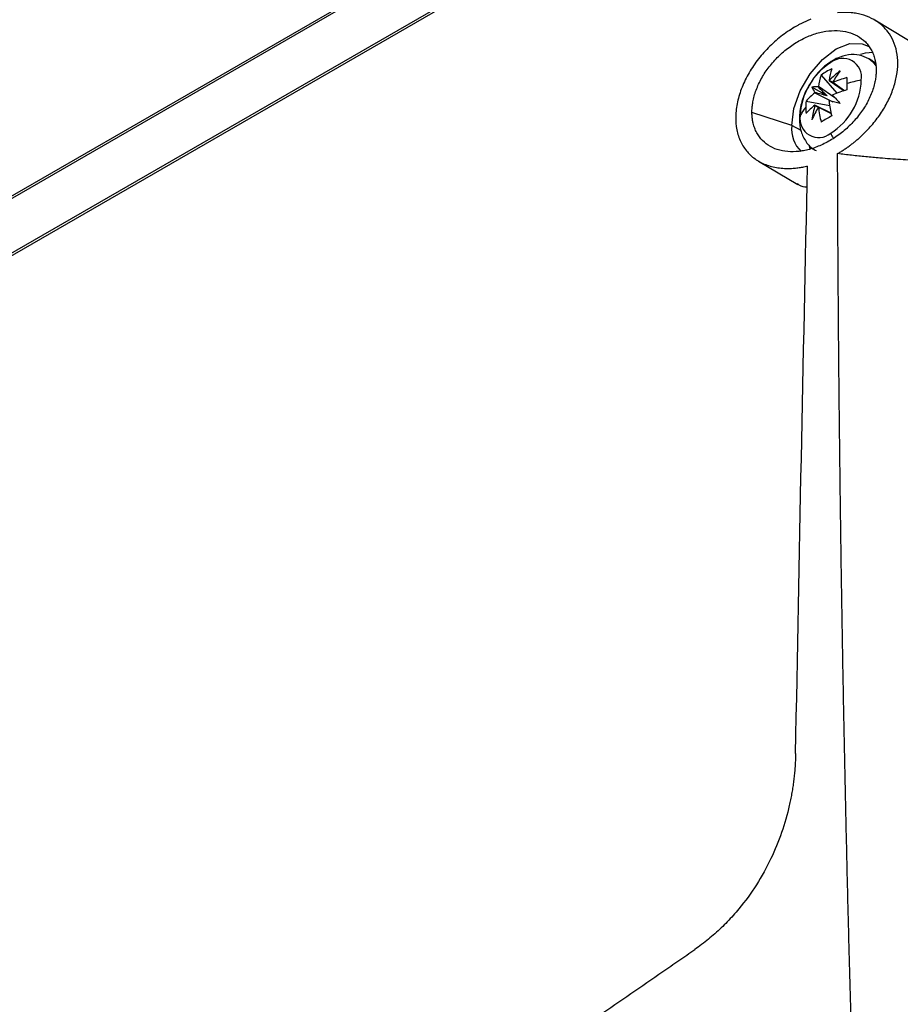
# Model space of a CAD drawing. Header units: millimetres. Extents: x 25 to 1229, y -261 to 1180.
# Tile 50 of 224: x 863 to 924, y -16 to 52. Entities that reach past the tile are written whole.
import ezdxf

# ---------------------------------------------------------------- set-up
doc = ezdxf.new("R2010")
doc.units = ezdxf.units.MM

msp = doc.modelspace()

# ---------------------------------------------------------------- linework, layer by layer
at = {"color": 7, "linetype": 'Continuous', "lineweight": 25}
for p, q in [((782.967, -6.664), (916.464, 70.403)), ((784.742, -5.489), (916.049, 70.314)), ((781.729, -11.143), (917.778, 67.397)), ((781.863, -11.241), (917.773, 67.218)), ((926.424, 48.69), (921.808, 51.488)), ((921.614, 48.722), (921.402, 48.844)), ((921.697, 48.638), (921.549, 48.71)), ((918.114, 47.722), (919.194, 46.476)), ((918.524, 46.291), (917.482, 46.893)), ((919.064, 46.156), (917.927, 46.923)), ((918.656, 47.343), (919.698, 46.64)), ((918.895, 47.203), (918.671, 47.341)), ((919.714, 46.646), (918.905, 47.199)), ((917.678, 46.491), (918.912, 45.89)), ((917.08, 45.931), (918.698, 45.618)), ((918.808, 45.099), (917.678, 45.65)), ((917.687, 45.638), (918.01, 45.467)), ((917.927, 45.506), (918.811, 45.082)), ((916.096, 44.245), (913.358, 45.158)), ((916.729, 43.904), (916.096, 44.245)), ((913.809, 41.808), (916.512, 40.209))]:
    msp.add_line(p, q, dxfattribs=at)
at = {"color": 7, "linetype": 'Continuous', "lineweight": 25, "flags": 128}
for points in [[(916.096, 44.245), (916.245, 45.417), (916.677, 46.645), (917.35, 47.811), (918.198, 48.8), (919.138, 49.514), (920.078, 49.885), (920.926, 49.876), (921.342, 49.696)], [(921.682, 49.263), (921.127, 49.226), (920.81, 49.14)], [(921.397, 48.847), (921.665, 48.64), (921.894, 48.332)], [(921.614, 48.722), (921.877, 48.518), (921.886, 48.509)], [(917.292, 42.831), (917.341, 42.667), (917.356, 42.623)]]:
    msp.add_lwpolyline(points, dxfattribs=at)
at = {"color": 7, "linetype": 'Continuous', "lineweight": 25}
for centre, radius, start, end in [((919.591, 47.57), 1.298, 350.78596, 129.20329), ((919.158, 48.332), 0.459, 120.25219, 147.71904), ((921.232, 44.727), 4.569, 122.60548, 177.39452), ((920.629, 44.206), 4.322, 114.41448, 125.58014), ((922.602, 46.843), 3.977, 160.94251, 172.7771), ((921.873, 46.423), 3.977, 160.94251, 172.7771), ((923.479, 42.708), 6.677, 127.3542, 136.05953), ((916.308, 47.57), 4.569, 302.60548, 357.39452), ((925.845, 43.196), 8.026, 143.08991, 149.97661), ((922.028, 39.956), 7.888, 105.83196, 113.32458), ((931.687, 47.142), 11.818, 178.04742, 180.0292), ((922.422, 38.152), 9.34, 99.55111, 105.8614), ((917.742, 45.173), 1.739, 84.36132, 98.59216), ((919.101, 47.527), 1.739, 201.39277, 215.62609), ((919.222, 45.898), 1.652, 141.62597, 142.47561), ((918.613, 46.952), 0.394, 81.61703, 83.82756), ((918.587, 46.967), 0.394, 36.16344, 38.37367), ((922.028, 39.115), 7.888, 105.83196, 113.32458), ((933.862, 47.142), 13.992, 180.0237, 181.79439), ((920.084, 43.325), 3.977, 127.22027, 139.05585), ((919.214, 45.883), 1.652, 157.52421, 158.37381), ((917.37, 46.967), 1.652, 337.52421, 338.37381), ((1133.459, 247.056), 293.813, 223.09094, 223.24249), ((919.285, 43.586), 2.944, 139.1012, 152.73659), ((921.263, 45.516), 4.204, 174.33898, 180.02534), ((921.507, 45.516), 4.448, 180.02696, 185.50372), ((920.084, 42.484), 3.977, 127.22027, 139.05585), ((924.104, 43.791), 6.677, 163.9403, 172.64573), ((924.864, 41.499), 8.025, 150.02336, 156.91043), ((917.996, 45.882), 0.394, 216.16344, 218.37367), ((917.97, 45.898), 0.394, 261.61703, 263.82756), ((925.762, 46.423), 7.888, 186.67283, 194.16595), ((917.361, 46.952), 1.652, 321.62597, 322.47561), ((926.49, 46.843), 7.888, 186.67283, 194.16595), ((851.173, -244.154), 297.849, 76.75243, 76.90192), ((917.949, 44.727), 1.298, 170.78596, 309.20329), ((924.915, 33.553), 12.881, 118.12666, 121.86797), ((918.296, 44.026), 2.211, 174.30385, 225.11561), ((920.838, 44.494), 2.208, 200.4861, 210.05121)]:
    msp.add_arc(centre, radius, start, end, dxfattribs=at)
for points, knots in [([(917.405, 51.56), (917.338, 51.533), (917.204, 51.478), (917.005, 51.388), (916.806, 51.292), (916.609, 51.189), (916.315, 51.026), (915.929, 50.789), (915.461, 50.457), (915.011, 50.093), (914.441, 49.568), (913.791, 48.842), (913.141, 47.888), (912.649, 46.884), (912.334, 45.865), (912.212, 44.872), (912.289, 43.943), (912.561, 43.116), (913.016, 42.419), (913.633, 41.876), (914.261, 41.565), (914.816, 41.404), (915.256, 41.328), (915.717, 41.296), (916.141, 41.306), (916.52, 41.344), (916.847, 41.394), (917.068, 41.444), (917.179, 41.468)], [0, 0, 0, 0, 0.012528, 0.025029, 0.037519, 0.050011, 0.062521, 0.093876, 0.125078, 0.156321, 0.187505, 0.250024, 0.312332, 0.374921, 0.43719, 0.499857, 0.562167, 0.624812, 0.687325, 0.749796, 0.812462, 0.843617, 0.874872, 0.906193, 0.937627, 0.958399, 0.979167, 1, 1, 1, 1]), ([(919.243, 42.319), (919.315, 42.361), (919.458, 42.446), (919.669, 42.582), (919.877, 42.723), (920.081, 42.87), (920.281, 43.023), (920.478, 43.182), (920.671, 43.347), (921.051, 43.689), (921.586, 44.242), (922.205, 45.049), (922.712, 45.903), (923.088, 46.787), (923.322, 47.672), (923.4, 48.532), (923.324, 49.343), (923.092, 50.076), (922.717, 50.716), (922.209, 51.239), (921.589, 51.639), (920.992, 51.86), (920.479, 51.97), (920.078, 52.018), (919.663, 52.033), (919.377, 52.014), (919.234, 52.004)], [0, 0, 0, 0, 0.015771, 0.031452, 0.047064, 0.06263, 0.078174, 0.09372, 0.10929, 0.124908, 0.187546, 0.249669, 0.312316, 0.374488, 0.437041, 0.499401, 0.561796, 0.624406, 0.686681, 0.749462, 0.811667, 0.8745, 0.905863, 0.937108, 0.968424, 1, 1, 1, 1]), ([(913.358, 45.158), (913.359, 45.21), (913.36, 45.315), (913.37, 45.475), (913.386, 45.636), (913.41, 45.799), (913.455, 46.045), (913.538, 46.376), (913.682, 46.792), (913.863, 47.205), (914.155, 47.747), (914.603, 48.397), (915.254, 49.103), (915.99, 49.709), (916.785, 50.196), (917.608, 50.547), (918.433, 50.75), (919.229, 50.8), (919.969, 50.692), (920.625, 50.429), (921.079, 50.086), (921.375, 49.744), (921.56, 49.456), (921.708, 49.138), (921.803, 48.832), (921.858, 48.551), (921.887, 48.303), (921.891, 48.131), (921.893, 48.045)], [0, 0, 0, 0, 0.01256, 0.025091, 0.037615, 0.050154, 0.062728, 0.09392, 0.125176, 0.156415, 0.187746, 0.250345, 0.312652, 0.375283, 0.43763, 0.500143, 0.562631, 0.624956, 0.687533, 0.749742, 0.812353, 0.843545, 0.874651, 0.906169, 0.937629, 0.958444, 0.979201, 1, 1, 1, 1]), ([(918.927, 48.728), (918.767, 48.624), (918.332, 48.343), (917.766, 47.786), (917.459, 47.273), (917.335, 47.066)], [0, 0, 0, 0, 0.257389, 0.700403, 1, 1, 1, 1]), ([(921.387, 48.826), (921.18, 48.929), (920.741, 49.15), (919.974, 49.138), (919.364, 48.964), (919.027, 48.782), (918.927, 48.728)], [0, 0, 0, 0, 0.266316, 0.566261, 0.871173, 1, 1, 1, 1]), ([(921.893, 48.045), (921.892, 47.993), (921.891, 47.889), (921.88, 47.73), (921.863, 47.57), (921.839, 47.408), (921.793, 47.163), (921.709, 46.833), (921.562, 46.42), (921.377, 46.008), (921.082, 45.47), (920.627, 44.824), (919.971, 44.124), (919.231, 43.521), (918.434, 43.036), (917.61, 42.684), (916.787, 42.477), (915.994, 42.423), (915.258, 42.526), (914.609, 42.785), (914.16, 43.125), (913.868, 43.465), (913.686, 43.752), (913.541, 44.068), (913.448, 44.372), (913.393, 44.652), (913.364, 44.9), (913.36, 45.072), (913.358, 45.158)], [0, 0, 0, 0, 0.0124987, 0.0249702, 0.037436, 0.0499174, 0.0624357, 0.0936472, 0.1249402, 0.1562571, 0.187687, 0.2500476, 0.3126624, 0.3751955, 0.437598, 0.5002375, 0.5625099, 0.6251624, 0.6874157, 0.7500175, 0.8123846, 0.8436909, 0.8749298, 0.9062843, 0.9375971, 0.9584205, 0.9791889, 1, 1, 1, 1]), ([(917.335, 47.066), (917.27, 46.969), (917.002, 46.574), (916.723, 45.76), (916.57, 44.766), (916.685, 43.856), (917.046, 43.13), (917.437, 42.666), (917.723, 42.557), (917.767, 42.54)], [0, 0, 0, 0, 0.063533, 0.260922, 0.46478, 0.645603, 0.811155, 0.97072, 1, 1, 1, 1]), ([(920.95, -40.937), (920.897, -39.53), (920.792, -36.707), (920.644, -32.468), (920.501, -28.21), (920.366, -23.934), (920.238, -19.64), (920.117, -15.328), (920.003, -10.998), (919.896, -6.65), (919.797, -2.284), (919.705, 2.099), (919.621, 6.499), (919.545, 10.917), (919.477, 15.353), (919.417, 19.806), (919.365, 24.276), (919.321, 28.763), (919.286, 33.267), (919.259, 37.789), (919.248, 40.806), (919.243, 42.319)], [0, 0, 0, 0, 0.0502629, 0.1007885, 0.1515771, 0.2026286, 0.2539431, 0.3055207, 0.3573614, 0.4094653, 0.4618324, 0.5144629, 0.5673568, 0.6205141, 0.673935, 0.7276196, 0.7815679, 0.83578, 0.8902559, 0.9449959, 1, 1, 1, 1]), ([(930.167, 41.958), (930.073, 41.944), (929.881, 41.916), (929.579, 41.882), (929.26, 41.852), (928.836, 41.821), (928.296, 41.795), (927.441, 41.775), (926.33, 41.781), (924.97, 41.827), (923.568, 41.904), (922.302, 42), (921.179, 42.103), (920.212, 42.202), (919.564, 42.28), (919.243, 42.319)], [0, 0, 0, 0, 0.029211, 0.05984, 0.091906, 0.12543, 0.186022, 0.250112, 0.371506, 0.499406, 0.624424, 0.749867, 0.834467, 0.917815, 1, 1, 1, 1]), ([(916.48, 40.26), (916.513, 40.229), (916.689, 40.064), (916.943, 40.047), (917.149, 40.033)], [0, 0, 0, 0, 0.1879435, 1, 1, 1, 1]), ([(916.36, 1.1), (916.357, 0.967), (916.35, 0.702), (916.328, 0.303), (916.299, -0.095), (916.259, -0.492), (916.211, -0.889), (916.154, -1.284), (916.088, -1.678), (916.013, -2.071), (915.824, -2.952), (915.441, -4.308), (914.689, -6.147), (913.714, -7.918), (912.781, -9.202), (912.075, -10.022), (911.668, -10.46), (911.248, -10.879), (910.814, -11.28), (910.366, -11.661), (909.906, -12.024), (909.59, -12.249), (909.432, -12.362)], [0, 0, 0, 0, 0.028643, 0.057017, 0.085135, 0.113013, 0.140667, 0.168114, 0.195369, 0.22245, 0.249374, 0.376917, 0.499407, 0.626278, 0.749103, 0.785325, 0.821238, 0.856951, 0.892573, 0.928215, 0.963987, 1, 1, 1, 1]), ([(786.142, -83.536), (786.26, -83.491), (786.38, -83.441), (786.621, -83.343), (786.982, -83.196), (787.344, -83.05), (788.071, -82.758), (788.559, -82.562), (790.035, -81.959), (791.034, -81.544), (794.071, -80.259), (796.148, -79.35), (802.511, -76.486), (806.937, -74.386), (816.153, -69.8), (823.336, -66.072), (830.918, -61.906), (836.06, -59.032), (838.678, -57.545), (843.983, -54.482), (846.669, -52.908), (852.086, -49.687), (854.821, -48.038), (863.103, -42.976), (871.54, -37.687), (880.194, -32.07), (886.009, -28.254), (888.943, -26.309), (894.805, -22.384), (899.197, -19.414), (903.584, -16.403), (905.776, -14.89), (906.506, -14.384), (907.602, -13.625), (908.15, -13.245), (908.7, -12.867), (909.066, -12.615), (909.25, -12.49), (909.432, -12.362)], [0, 0, 0, 0, 0.003906, 0.003906, 0.007813, 0.015625, 0.015625, 0.03125, 0.03125, 0.0625, 0.0625, 0.125, 0.125, 0.25, 0.25, 0.375, 0.4375, 0.4375, 0.5, 0.5, 0.5625, 0.5625, 0.625, 0.625, 0.75, 0.8125, 0.8125, 0.875, 0.875, 0.9375, 0.96875, 0.96875, 0.984375, 0.984375, 0.992188, 0.996094, 0.996094, 1, 1, 1, 1])]:
    msp.add_open_spline(points, degree=3, knots=knots, dxfattribs=at)
for points in [[(917.912, 46.904), (918.11, 46.701), (918.317, 46.494), (918.524, 46.291)], [(918.524, 46.291), (918.244, 46.368), (917.961, 46.444), (917.687, 46.514)], [(916.36, 1.1), (916.612, 14.652), (916.885, 28.107), (917.179, 41.468)]]:
    msp.add_open_spline(points, degree=3, dxfattribs=at)

doc.saveas('drawing.dxf')
